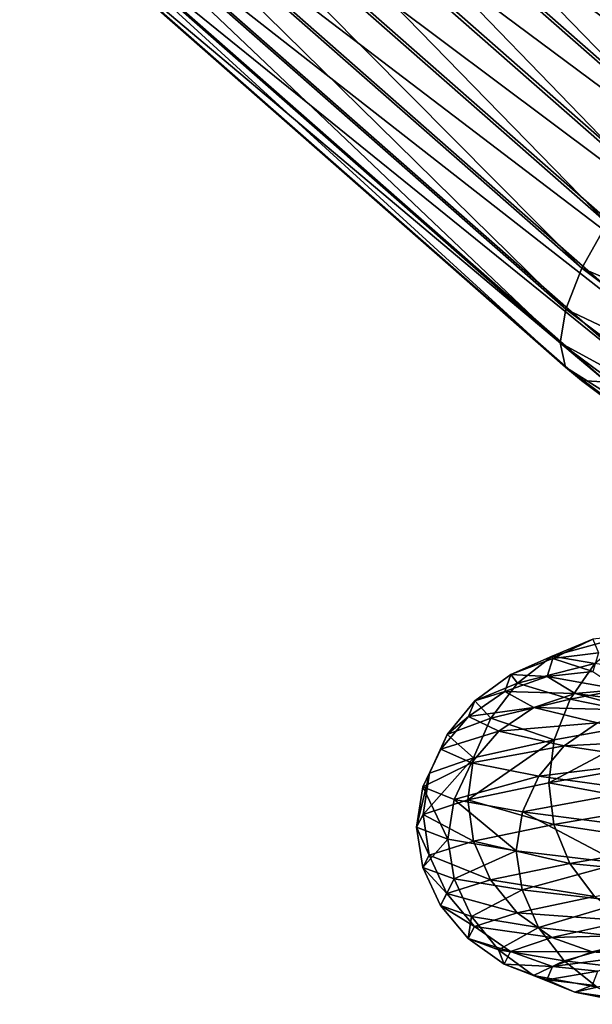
# Model space of a CAD drawing. Header units: metres. Extents: x -109 to 109, y -452 to 89.
# Tile 232 of 256: x -25 to -16, y -224 to -209. Entities that reach past the tile are written whole.
import ezdxf

# ---------------------------------------------------------------- set-up
doc = ezdxf.new("R2010")
doc.units = ezdxf.units.M
doc.layers.add('solid_K244270000C71_000', color=7, linetype='CONTINUOUS')
doc.layers.add('solid_k244270000c71_000_02', color=7, linetype='CONTINUOUS')

msp = doc.modelspace()

# ---------------------------------------------------------------- linework, layer by layer
at = {"layer": 'solid_K244270000C71_000'}
for points in [[(-24.821499, -205.485245, 345.674957), (-24.425617, -204.784439, 345.242554), (-16.391897, -212.881226, 341.403992)], [(-24.425617, -204.784439, 345.242554), (-15.995419, -212.179657, 340.971436), (-16.391897, -212.881226, 341.403992)], [(-25.070362, -206.12001, 346.283203), (-24.821499, -205.485245, 345.674957), (-16.641085, -213.516663, 342.012756)], [(-24.821499, -205.485245, 345.674957), (-16.391897, -212.881226, 341.403992), (-16.641085, -213.516663, 342.012756)], [(-25.070362, -206.12001, 346.283203), (-16.725967, -214.042145, 342.755371), (-25.155243, -206.645493, 347.025818)], [(-25.070362, -206.12001, 346.283203), (-16.641085, -213.516663, 342.012756), (-16.725967, -214.042145, 342.755371)], [(-25.155243, -206.645493, 347.025818), (-16.725967, -214.042145, 342.755371), (-16.642765, -214.41954, 343.573242)], [(-25.070362, -207.025879, 347.852203), (-25.155243, -206.645493, 347.025818), (-16.642765, -214.41954, 343.573242)], [(-25.070362, -207.025879, 347.852203), (-16.642765, -214.41954, 343.573242), (-16.395153, -214.630829, 344.427948)], [(-24.821499, -207.235245, 348.706055), (-25.070362, -207.025879, 347.852203), (-16.395153, -214.630829, 344.427948)], [(-13.83711, -215.615067, 340.801239), (-16.725967, -214.042145, 342.755371), (-16.641085, -213.516663, 342.012756)], [(-13.83711, -215.615067, 340.801239), (-13.764172, -216.241776, 341.485413), (-16.725967, -214.042145, 342.755371)], [(-16.220549, -218.658478, 876.479248), (-16.840204, -218.961441, 873.496948), (-16.854286, -218.924606, 876.646423)], [(-16.131163, -218.872253, 873.420898), (-16.840204, -218.961441, 873.496948), (-16.220549, -218.658478, 876.479248)], [(-16.131163, -218.872253, 873.420898), (-16.218157, -219.165268, 870.501465), (-16.840204, -218.961441, 873.496948)], [(-16.854286, -218.924606, 876.646423), (-17.498152, -219.212433, 873.549622), (-17.393433, -219.346329, 876.767944)], [(-16.840204, -218.961441, 873.496948), (-17.498152, -219.212433, 873.549622), (-16.854286, -218.924606, 876.646423)], [(-16.840204, -218.961441, 873.496948), (-16.931023, -219.239975, 870.451843), (-17.498152, -219.212433, 873.549622)], [(-16.186886, -219.03891, 879.797852), (-17.393433, -219.346329, 876.767944), (-16.573721, -219.595932, 879.939392)], [(-16.218157, -219.165268, 870.501465), (-16.931023, -219.239975, 870.451843), (-16.840204, -218.961441, 873.496948)], [(-17.498152, -219.212433, 873.549622), (-18.057896, -219.617996, 873.573486), (-17.393433, -219.346329, 876.767944)], [(-17.498152, -219.212433, 873.549622), (-17.592518, -219.474792, 870.387695), (-18.057896, -219.617996, 873.573486)], [(-16.931023, -219.239975, 870.451843), (-17.592518, -219.474792, 870.387695), (-17.498152, -219.212433, 873.549622)], [(-16.218157, -219.165268, 870.501465), (-15.799242, -219.444214, 867.611084), (-16.931023, -219.239975, 870.451843)], [(-17.393433, -219.346329, 876.767944), (-18.057896, -219.617996, 873.573486), (-17.809099, -219.888458, 876.837769)], [(-17.393433, -219.346329, 876.767944), (-17.809099, -219.888458, 876.837769), (-16.573721, -219.595932, 879.939392)], [(-16.931023, -219.239975, 870.451843), (-16.493692, -219.503845, 867.437073), (-17.592518, -219.474792, 870.387695)], [(-15.799242, -219.444214, 867.611084), (-16.493692, -219.503845, 867.437073), (-16.931023, -219.239975, 870.451843)], [(-17.592518, -219.474792, 870.387695), (-18.155279, -219.863266, 870.312012), (-18.057896, -219.617996, 873.573486)], [(-17.592518, -219.474792, 870.387695), (-17.138102, -219.721954, 867.257446), (-18.155279, -219.863266, 870.312012)], [(-16.493692, -219.503845, 867.437073), (-17.138102, -219.721954, 867.257446), (-17.592518, -219.474792, 870.387695)], [(-16.493692, -219.503845, 867.437073), (-15.539306, -219.763962, 864.546021), (-17.138102, -219.721954, 867.257446)], [(-15.799242, -219.444214, 867.611084), (-14.885037, -219.719513, 864.838989), (-16.493692, -219.503845, 867.437073)], [(-14.885037, -219.719513, 864.838989), (-15.539306, -219.763962, 864.546021), (-16.493692, -219.503845, 867.437073)], [(-18.057896, -219.617996, 873.573486), (-18.489441, -220.143936, 873.56781), (-17.809099, -219.888458, 876.837769)], [(-18.057896, -219.617996, 873.573486), (-18.155279, -219.863266, 870.312012), (-18.489441, -220.143936, 873.56781)], [(-16.573721, -219.595932, 879.939392), (-17.809099, -219.888458, 876.837769), (-16.822624, -220.230118, 880.000122)], [(-17.138102, -219.721954, 867.257446), (-17.686327, -220.092926, 867.083252), (-18.155279, -219.863266, 870.312012)], [(-17.138102, -219.721954, 867.257446), (-16.146427, -219.965393, 864.255676), (-17.686327, -220.092926, 867.083252)], [(-15.539306, -219.763962, 864.546021), (-16.146427, -219.965393, 864.255676), (-17.138102, -219.721954, 867.257446)], [(-18.155279, -219.863266, 870.312012), (-18.589153, -220.372208, 870.22937), (-18.489441, -220.143936, 873.56781)], [(-18.155279, -219.863266, 870.312012), (-17.686327, -220.092926, 867.083252), (-18.589153, -220.372208, 870.22937)], [(-17.809099, -219.888458, 876.837769), (-18.489441, -220.143936, 873.56781), (-18.076557, -220.508667, 876.852051)], [(-17.809099, -219.888458, 876.837769), (-18.076557, -220.508667, 876.852051), (-16.822624, -220.230118, 880.000122)], [(-16.146427, -219.965393, 864.255676), (-16.66293, -220.319, 863.987183), (-17.686327, -220.092926, 867.083252)], [(-15.040412, -219.904709, 882.879089), (-16.822624, -220.230118, 880.000122), (-16.904747, -220.895889, 879.984009)], [(-16.146427, -219.965393, 864.255676), (-14.64994, -220.216965, 861.472961), (-16.66293, -220.319, 863.987183)], [(-17.686327, -220.092926, 867.083252), (-18.108995, -220.58461, 866.924438), (-18.589153, -220.372208, 870.22937)], [(-17.686327, -220.092926, 867.083252), (-16.66293, -220.319, 863.987183), (-18.108995, -220.58461, 866.924438)], [(-18.489441, -220.143936, 873.56781), (-18.767117, -220.74913, 873.533264), (-18.076557, -220.508667, 876.852051)], [(-18.489441, -220.143936, 873.56781), (-18.589153, -220.372208, 870.22937), (-18.767117, -220.74913, 873.533264)], [(-16.822624, -220.230118, 880.000122), (-18.166422, -221.162628, 876.822815), (-16.904747, -220.895889, 879.984009)], [(-16.822624, -220.230118, 880.000122), (-18.076557, -220.508667, 876.852051), (-18.166422, -221.162628, 876.822815)], [(-14.64994, -220.216965, 861.472961), (-15.118573, -220.553925, 861.117249), (-16.66293, -220.319, 863.987183)], [(-18.589153, -220.372208, 870.22937), (-18.868326, -220.961777, 870.144958), (-18.767117, -220.74913, 873.533264)], [(-18.589153, -220.372208, 870.22937), (-18.108995, -220.58461, 866.924438), (-18.868326, -220.961777, 870.144958)], [(-16.66293, -220.319, 863.987183), (-17.06114, -220.793686, 863.755554), (-18.108995, -220.58461, 866.924438)], [(-16.66293, -220.319, 863.987183), (-15.118573, -220.553925, 861.117249), (-17.06114, -220.793686, 863.755554)], [(-18.108995, -220.58461, 866.924438), (-18.380955, -221.158386, 866.790894), (-18.868326, -220.961777, 870.144958)], [(-18.076557, -220.508667, 876.852051), (-18.863562, -221.390869, 873.484985), (-18.166422, -221.162628, 876.822815)], [(-18.076557, -220.508667, 876.852051), (-18.767117, -220.74913, 873.533264), (-18.863562, -221.390869, 873.484985)], [(-18.108995, -220.58461, 866.924438), (-17.06114, -220.793686, 863.755554), (-18.380955, -221.158386, 866.790894)], [(-15.118573, -220.553925, 861.117249), (-15.479876, -221.012421, 860.818054), (-17.06114, -220.793686, 863.755554)], [(-18.767117, -220.74913, 873.533264), (-18.968094, -221.590439, 870.084045), (-18.863562, -221.390869, 873.484985)], [(-18.767117, -220.74913, 873.533264), (-18.868326, -220.961777, 870.144958), (-18.968094, -221.590439, 870.084045)], [(-17.06114, -220.793686, 863.755554), (-17.317364, -221.352066, 863.574829), (-18.380955, -221.158386, 866.790894)], [(-16.904747, -220.895889, 879.984009), (-18.166422, -221.162628, 876.822815), (-16.824337, -221.547302, 879.854675)], [(-17.06114, -220.793686, 863.755554), (-15.479876, -221.012421, 860.818054), (-17.317364, -221.352066, 863.574829)], [(-18.868326, -220.961777, 870.144958), (-18.480204, -221.774582, 866.705994), (-18.968094, -221.590439, 870.084045)], [(-18.868326, -220.961777, 870.144958), (-18.380955, -221.158386, 866.790894), (-18.480204, -221.774582, 866.705994)], [(-15.479876, -221.012421, 860.818054), (-15.712353, -221.556259, 860.59375), (-17.317364, -221.352066, 863.574829)], [(-18.166422, -221.162628, 876.822815), (-18.863562, -221.390869, 873.484985), (-18.078398, -221.805817, 876.70459)], [(-18.380955, -221.158386, 866.790894), (-17.413887, -221.95575, 863.47345), (-18.480204, -221.774582, 866.705994)], [(-18.380955, -221.158386, 866.790894), (-17.317364, -221.352066, 863.574829), (-17.413887, -221.95575, 863.47345)], [(-18.166422, -221.162628, 876.822815), (-18.078398, -221.805817, 876.70459), (-16.824337, -221.547302, 879.854675)], [(-17.317364, -221.352066, 863.574829), (-15.799511, -222.148621, 860.470276), (-17.413887, -221.95575, 863.47345)], [(-18.863562, -221.390869, 873.484985), (-18.968094, -221.590439, 870.084045), (-18.769028, -222.025146, 873.383972)], [(-18.863562, -221.390869, 873.484985), (-18.769028, -222.025146, 873.383972), (-18.078398, -221.805817, 876.70459)], [(-18.968094, -221.590439, 870.084045), (-18.870247, -222.216232, 869.994141), (-18.769028, -222.025146, 873.383972)], [(-18.968094, -221.590439, 870.084045), (-18.480204, -221.774582, 866.705994), (-18.870247, -222.216232, 869.994141)], [(-16.824337, -221.547302, 879.854675), (-18.078398, -221.805817, 876.70459), (-16.576927, -222.153397, 879.656921)], [(-18.480204, -221.774582, 866.705994), (-18.382828, -222.391495, 866.638489), (-18.870247, -222.216232, 869.994141)], [(-18.078398, -221.805817, 876.70459), (-18.769028, -222.025146, 873.383972), (-17.812546, -222.407547, 876.551331)], [(-18.480204, -221.774582, 866.705994), (-17.413887, -221.95575, 863.47345), (-18.382828, -222.391495, 866.638489)], [(-18.078398, -221.805817, 876.70459), (-17.812546, -222.407547, 876.551331), (-16.576927, -222.153397, 879.656921)], [(-17.413887, -221.95575, 863.47345), (-17.319128, -222.564682, 863.420959), (-18.382828, -222.391495, 866.638489)], [(-17.413887, -221.95575, 863.47345), (-15.799511, -222.148621, 860.470276), (-17.319128, -222.564682, 863.420959)], [(-18.769028, -222.025146, 873.383972), (-18.870247, -222.216232, 869.994141), (-18.493019, -222.622589, 873.277893)], [(-18.769028, -222.025146, 873.383972), (-18.493019, -222.622589, 873.277893), (-17.812546, -222.407547, 876.551331)], [(-18.870247, -222.216232, 869.994141), (-18.592751, -222.80957, 869.936218), (-18.493019, -222.622589, 873.277893)], [(-18.870247, -222.216232, 869.994141), (-18.382828, -222.391495, 866.638489), (-18.592751, -222.80957, 869.936218)], [(-15.799511, -222.148621, 860.470276), (-15.713953, -222.749893, 860.438293), (-17.319128, -222.564682, 863.420959)], [(-18.382828, -222.391495, 866.638489), (-18.112499, -222.981079, 866.628357), (-18.592751, -222.80957, 869.936218)], [(-17.812546, -222.407547, 876.551331), (-18.493019, -222.622589, 873.277893), (-17.398237, -222.921082, 876.36145)], [(-18.382828, -222.391495, 866.638489), (-17.319128, -222.564682, 863.420959), (-18.112499, -222.981079, 866.628357)], [(-17.319128, -222.564682, 863.420959), (-17.064442, -223.15094, 863.456482), (-18.112499, -222.981079, 866.628357)], [(-17.319128, -222.564682, 863.420959), (-15.713953, -222.749893, 860.438293), (-17.064442, -223.15094, 863.456482)], [(-18.493019, -222.622589, 873.277893), (-18.592751, -222.80957, 869.936218), (-18.062883, -223.136627, 873.161865)], [(-18.493019, -222.622589, 873.277893), (-18.062883, -223.136627, 873.161865), (-17.398237, -222.921082, 876.36145)], [(-18.592751, -222.80957, 869.936218), (-18.160294, -223.324585, 869.895691), (-18.062883, -223.136627, 873.161865)], [(-18.592751, -222.80957, 869.936218), (-18.112499, -222.981079, 866.628357), (-18.160294, -223.324585, 869.895691)], [(-15.713953, -222.749893, 860.438293), (-15.482871, -223.333344, 860.515991), (-17.064442, -223.15094, 863.456482)], [(-18.112499, -222.981079, 866.628357), (-17.691214, -223.497513, 866.662537), (-18.160294, -223.324585, 869.895691)], [(-18.112499, -222.981079, 866.628357), (-17.064442, -223.15094, 863.456482), (-17.691214, -223.497513, 866.662537)], [(-17.398237, -222.921082, 876.36145), (-18.062883, -223.136627, 873.161865), (-16.860201, -223.306061, 876.148193)], [(-18.062883, -223.136627, 873.161865), (-18.160294, -223.324585, 869.895691), (-17.504293, -223.52713, 873.044861)], [(-18.062883, -223.136627, 873.161865), (-17.504293, -223.52713, 873.044861), (-16.860201, -223.306061, 876.148193)], [(-17.064442, -223.15094, 863.456482), (-16.667532, -223.669189, 863.562195), (-17.691214, -223.497513, 866.662537)], [(-17.064442, -223.15094, 863.456482), (-15.482871, -223.333344, 860.515991), (-16.667532, -223.669189, 863.562195)], [(-18.160294, -223.324585, 869.895691), (-17.598692, -223.721329, 869.876953), (-17.504293, -223.52713, 873.044861)], [(-18.160294, -223.324585, 869.895691), (-17.691214, -223.497513, 866.662537), (-17.598692, -223.721329, 869.876953)], [(-16.860201, -223.306061, 876.148193), (-17.504293, -223.52713, 873.044861), (-16.227205, -223.529373, 875.925415)], [(-15.482871, -223.333344, 860.515991), (-15.122749, -223.853683, 860.687744), (-16.667532, -223.669189, 863.562195)], [(-17.691214, -223.497513, 866.662537), (-17.144117, -223.901001, 866.741028), (-17.598692, -223.721329, 869.876953)], [(-17.691214, -223.497513, 866.662537), (-16.667532, -223.669189, 863.562195), (-17.144117, -223.901001, 866.741028)], [(-17.504293, -223.52713, 873.044861), (-17.598692, -223.721329, 869.876953), (-16.847116, -223.760773, 872.935486)], [(-17.504293, -223.52713, 873.044861), (-16.847116, -223.760773, 872.935486), (-16.227205, -223.529373, 875.925415)], [(-17.598692, -223.721329, 869.876953), (-16.937971, -223.966232, 869.883362), (-16.847116, -223.760773, 872.935486)], [(-17.598692, -223.721329, 869.876953), (-17.144117, -223.901001, 866.741028), (-16.937971, -223.966232, 869.883362)], [(-16.667532, -223.669189, 863.562195), (-16.152094, -224.079712, 863.733704), (-17.144117, -223.901001, 866.741028)], [(-17.144117, -223.901001, 866.741028), (-16.500462, -224.157761, 866.862), (-16.937971, -223.966232, 869.883362)], [(-17.144117, -223.901001, 866.741028), (-16.152094, -224.079712, 863.733704), (-16.500462, -224.157761, 866.862)], [(-16.937971, -223.966232, 869.883362), (-16.500462, -224.157761, 866.862), (-16.225365, -224.05217, 869.913696)], [(-16.500462, -224.157761, 866.862), (-15.806262, -224.259399, 867.015991), (-16.225365, -224.05217, 869.913696)], [(-16.152094, -224.079712, 863.733704), (-15.545683, -224.34848, 863.964355), (-16.500462, -224.157761, 866.862)]]:
    msp.add_3dface(points, dxfattribs=at)
at = {"layer": 'solid_k244270000c71_000_02'}
for points in [[(-21.418591, -201.936218, 346.24472), (-20.902668, -201.773361, 346.981018), (-12.985364, -209.3311, 341.979004)], [(-20.902668, -201.773361, 346.981018), (-12.469706, -209.169464, 342.716858), (-12.985364, -209.3311, 341.979004)], [(-20.902668, -201.773361, 346.981018), (-20.506784, -201.79744, 347.804108), (-12.469706, -209.169464, 342.716858)], [(-20.506784, -201.79744, 347.804108), (-12.07458, -209.19516, 343.54129), (-12.469706, -209.169464, 342.716858)], [(-20.506784, -201.79744, 347.804108), (-20.257923, -202.006805, 348.657959), (-12.07458, -209.19516, 343.54129)], [(-22.019398, -202.274902, 345.645447), (-21.418591, -201.936218, 346.24472), (-13.586343, -209.669037, 341.378082)], [(-21.418591, -201.936218, 346.24472), (-12.985364, -209.3311, 341.979004), (-13.586343, -209.669037, 341.378082)], [(-20.257923, -202.006805, 348.657959), (-11.826967, -209.406448, 344.395996), (-12.07458, -209.19516, 343.54129)], [(-20.257923, -202.006805, 348.657959), (-20.17304, -202.387177, 349.484344), (-11.826967, -209.406448, 344.395996)], [(-22.664143, -202.766342, 345.223999), (-22.019398, -202.274902, 345.645447), (-14.231606, -210.160202, 340.955139)], [(-22.019398, -202.274902, 345.645447), (-13.586343, -209.669037, 341.378082), (-14.231606, -210.160202, 340.955139)], [(-20.17304, -202.387177, 349.484344), (-20.257923, -202.912659, 350.22699), (-11.743765, -209.783844, 345.213898)], [(-20.17304, -202.387177, 349.484344), (-11.743765, -209.783844, 345.213898), (-11.826967, -209.406448, 344.395996)], [(-23.308887, -203.377029, 345.009125), (-22.664143, -202.766342, 345.223999), (-14.87709, -210.771057, 340.739075)], [(-22.664143, -202.766342, 345.223999), (-14.231606, -210.160202, 340.955139), (-14.87709, -210.771057, 340.739075)], [(-20.257923, -202.912659, 350.22699), (-20.506784, -203.54744, 350.835205), (-11.828647, -210.309326, 345.956512)], [(-20.257923, -202.912659, 350.22699), (-11.828647, -210.309326, 345.956512), (-11.743765, -209.783844, 345.213898)], [(-23.909693, -204.065369, 345.015442), (-23.308887, -203.377029, 345.009125), (-15.478723, -211.4599, 340.744629)], [(-23.308887, -203.377029, 345.009125), (-14.87709, -210.771057, 340.739075), (-15.478723, -211.4599, 340.744629)], [(-20.506784, -203.54744, 350.835205), (-20.902668, -204.24823, 351.267609), (-12.077835, -210.944763, 346.565277)], [(-20.506784, -203.54744, 350.835205), (-12.077835, -210.944763, 346.565277), (-11.828647, -210.309326, 345.956512)], [(-24.425617, -204.784439, 345.242554), (-23.909693, -204.065369, 345.015442), (-15.995419, -212.179657, 340.971436)], [(-23.909693, -204.065369, 345.015442), (-15.478723, -211.4599, 340.744629), (-15.995419, -212.179657, 340.971436)], [(-20.902668, -204.24823, 351.267609), (-21.418591, -204.9673, 351.49472), (-12.474314, -211.646332, 346.997833)], [(-20.902668, -204.24823, 351.267609), (-12.474314, -211.646332, 346.997833), (-12.077835, -210.944763, 346.565277)], [(-21.418591, -204.9673, 351.49472), (-22.019398, -205.65564, 351.501068), (-12.991011, -212.366089, 347.224609)], [(-21.418591, -204.9673, 351.49472), (-12.991011, -212.366089, 347.224609), (-12.474314, -211.646332, 346.997833)], [(-22.019398, -205.65564, 351.501068), (-22.664143, -206.266342, 351.286163), (-13.592642, -213.054932, 347.230164)], [(-22.019398, -205.65564, 351.501068), (-13.592642, -213.054932, 347.230164), (-12.991011, -212.366089, 347.224609)], [(-22.664143, -206.266342, 351.286163), (-23.308887, -206.757782, 350.864746), (-14.238127, -213.665771, 347.014099)], [(-22.664143, -206.266342, 351.286163), (-14.238127, -213.665771, 347.014099), (-13.592642, -213.054932, 347.230164)], [(-23.308887, -206.757782, 350.864746), (-23.909693, -207.096466, 350.265442), (-14.883389, -214.156952, 346.591187)], [(-23.308887, -206.757782, 350.864746), (-14.883389, -214.156952, 346.591187), (-14.238127, -213.665771, 347.014099)], [(-24.821499, -207.235245, 348.706055), (-16.395153, -214.630829, 344.427948), (-16.000027, -214.656525, 345.25238)], [(-24.425617, -207.259323, 349.529175), (-24.821499, -207.235245, 348.706055), (-16.000027, -214.656525, 345.25238)], [(-23.909693, -207.096466, 350.265442), (-24.425617, -207.259323, 349.529175), (-15.484368, -214.494888, 345.990265)], [(-23.909693, -207.096466, 350.265442), (-15.484368, -214.494888, 345.990265), (-14.883389, -214.156952, 346.591187)], [(-24.425617, -207.259323, 349.529175), (-16.000027, -214.656525, 345.25238), (-15.484368, -214.494888, 345.990265)], [(-16.391897, -212.881226, 341.403992), (-15.995419, -212.179657, 340.971436), (-13.300236, -214.19664, 339.806946)], [(-16.641085, -213.516663, 342.012756), (-16.391897, -212.881226, 341.403992), (-13.62991, -214.948196, 340.210602)], [(-13.62991, -214.948196, 340.210602), (-16.391897, -212.881226, 341.403992), (-13.300236, -214.19664, 339.806946)], [(-13.83711, -215.615067, 340.801239), (-16.641085, -213.516663, 342.012756), (-13.62991, -214.948196, 340.210602)], [(-16.642765, -214.41954, 343.573242), (-16.725967, -214.042145, 342.755371), (-13.764172, -216.241776, 341.485413)], [(-13.838507, -216.518143, 342.361633), (-16.642765, -214.41954, 343.573242), (-13.764172, -216.241776, 341.485413)], [(-16.395153, -214.630829, 344.427948), (-16.642765, -214.41954, 343.573242), (-13.838507, -216.518143, 342.361633)], [(-13.632615, -216.698212, 343.234344), (-16.395153, -214.630829, 344.427948), (-13.838507, -216.518143, 342.361633)], [(-16.000027, -214.656525, 345.25238), (-16.395153, -214.630829, 344.427948), (-13.632615, -216.698212, 343.234344)], [(-15.68514, -218.602463, 879.583679), (-16.854286, -218.924606, 876.646423), (-16.186886, -219.03891, 879.797852)], [(-16.220549, -218.658478, 876.479248), (-16.854286, -218.924606, 876.646423), (-15.68514, -218.602463, 879.583679)], [(-16.854286, -218.924606, 876.646423), (-17.393433, -219.346329, 876.767944), (-16.186886, -219.03891, 879.797852)], [(-16.186886, -219.03891, 879.797852), (-16.573721, -219.595932, 879.939392), (-14.817877, -219.258041, 882.775696)], [(-14.817877, -219.258041, 882.775696), (-16.573721, -219.595932, 879.939392), (-15.040412, -219.904709, 882.879089)], [(-16.573721, -219.595932, 879.939392), (-16.822624, -220.230118, 880.000122), (-15.040412, -219.904709, 882.879089)], [(-15.040412, -219.904709, 882.879089), (-16.904747, -220.895889, 879.984009), (-15.116618, -220.581818, 882.870422)], [(-15.116618, -220.581818, 882.870422), (-16.904747, -220.895889, 879.984009), (-15.041944, -221.240204, 882.735962)], [(-16.904747, -220.895889, 879.984009), (-16.824337, -221.547302, 879.854675), (-15.041944, -221.240204, 882.735962)], [(-17.317364, -221.352066, 863.574829), (-15.712353, -221.556259, 860.59375), (-15.799511, -222.148621, 860.470276)], [(-15.041944, -221.240204, 882.735962), (-16.824337, -221.547302, 879.854675), (-14.820745, -221.850601, 882.497742)], [(-16.824337, -221.547302, 879.854675), (-16.576927, -222.153397, 879.656921), (-14.820745, -221.850601, 882.497742)], [(-14.820745, -221.850601, 882.497742), (-16.576927, -222.153397, 879.656921), (-14.476023, -222.364517, 882.174255)], [(-16.576927, -222.153397, 879.656921), (-17.812546, -222.407547, 876.551331), (-16.191359, -222.666901, 879.397095)], [(-16.576927, -222.153397, 879.656921), (-16.191359, -222.666901, 879.397095), (-14.476023, -222.364517, 882.174255)], [(-17.812546, -222.407547, 876.551331), (-17.398237, -222.921082, 876.36145), (-16.191359, -222.666901, 879.397095)], [(-16.191359, -222.666901, 879.397095), (-17.398237, -222.921082, 876.36145), (-15.690644, -223.047241, 879.092773)], [(-17.398237, -222.921082, 876.36145), (-16.860201, -223.306061, 876.148193), (-15.690644, -223.047241, 879.092773)], [(-15.690644, -223.047241, 879.092773), (-16.860201, -223.306061, 876.148193), (-15.101559, -223.261429, 878.762512)], [(-16.860201, -223.306061, 876.148193), (-16.227205, -223.529373, 875.925415), (-15.101559, -223.261429, 878.762512)], [(-15.101559, -223.261429, 878.762512), (-16.227205, -223.529373, 875.925415), (-14.466212, -223.305618, 878.429138)], [(-16.227205, -223.529373, 875.925415), (-15.544501, -223.586136, 875.708191), (-14.466212, -223.305618, 878.429138)], [(-16.227205, -223.529373, 875.925415), (-16.847116, -223.760773, 872.935486), (-15.544501, -223.586136, 875.708191)], [(-16.847116, -223.760773, 872.935486), (-16.13833, -223.831589, 872.840759), (-15.544501, -223.586136, 875.708191)], [(-16.847116, -223.760773, 872.935486), (-16.937971, -223.966232, 869.883362), (-16.13833, -223.831589, 872.840759)], [(-16.667532, -223.669189, 863.562195), (-15.122749, -223.853683, 860.687744), (-16.152094, -224.079712, 863.733704)], [(-16.937971, -223.966232, 869.883362), (-16.225365, -224.05217, 869.913696), (-16.13833, -223.831589, 872.840759)], [(-16.500462, -224.157761, 866.862), (-15.545683, -224.34848, 863.964355), (-15.806262, -224.259399, 867.015991)]]:
    msp.add_3dface(points, dxfattribs=at)

doc.saveas('drawing.dxf')
